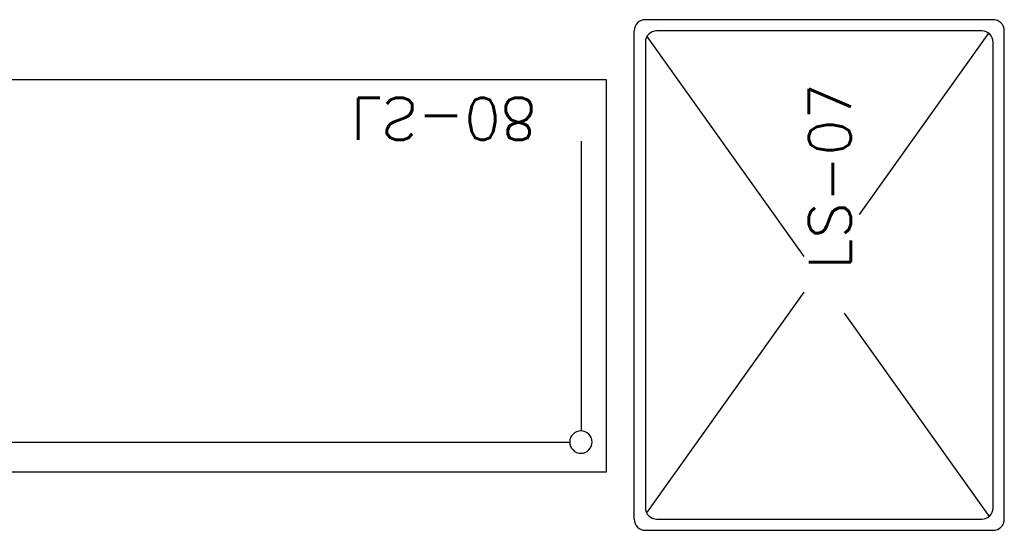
# Model space of a CAD drawing. Extents: x -13.5 to 60.2, y -0.1 to 41.9.
# Tile 12 of 57: x 18.8 to 20.6, y 15.6 to 16.5. Entities that reach past the tile are written whole.
import ezdxf

# ---------------------------------------------------------------- set-up
doc = ezdxf.new("R2010")
doc.units = 0
doc.header["$MEASUREMENT"] = 0
doc.layers.add('PAREDES', color=8, linetype='Continuous')
doc.styles.add('20--4-0', font='romans.shx', dxfattribs={"height": 0.08})

# ---------------------------------------------------------------- blocks, each defined once
blk = doc.blocks.new('LS-07')
at = {"layer": 'PAREDES'}
for p, q in [((-157.1299, 58.4362), (-157.7499, 58.4362)), ((-157.7699, 57.5462), (-157.7699, 58.4162)), ((-157.7471, 58.4063), (-157.4675, 58.0144)), ((-157.1499, 58.4162), (-157.7299, 58.4162)), ((-157.1381, 58.4123), (-157.3687, 58.0891)), ((-157.1099, 57.5462), (-157.1099, 58.4162)), ((-157.7499, 58.3962), (-157.7499, 57.5662)), ((-157.1299, 57.5662), (-157.1299, 58.3962)), ((-157.4675, 57.9506), (-157.7479, 57.5575)), ((-157.3954, 57.9133), (-157.1369, 57.551)), ((-157.7299, 57.5462), (-157.1499, 57.5462)), ((-157.7499, 57.5262), (-157.1299, 57.5262))]:
    blk.add_line(p, q, dxfattribs=at)
for centre, start, end in [((-157.7499, 58.4162), 90, 180), ((-157.1299, 58.4162), 0, 90), ((-157.7299, 58.3962), 90, 180), ((-157.1499, 58.3962), 0, 90), ((-157.7299, 57.5662), 180, 270), ((-157.1499, 57.5662), 270, 360), ((-157.7499, 57.5462), 180, 270), ((-157.1299, 57.5462), 270, 0)]:
    blk.add_arc(centre, 0.02, start, end, dxfattribs=at)
at = {"layer": 'PAREDES', "style": '20--4-0'}
blk.add_text('LS-07', height=0.075, rotation=90, dxfattribs=at).set_placement((-157.3834, 57.9915))
blk = doc.blocks.new('LS-08')
for p, q in [((-155.7199, 56.4312), (-158.5199, 56.4312)), ((-155.7199, 55.7312), (-155.7199, 56.4312)), ((-157.0999, 56.3772), (-155.7849, 56.3772)), ((-155.7639, 56.3572), (-155.7639, 55.8407)), ((-158.5199, 55.7312), (-155.7199, 55.7312))]:
    blk.add_line(p, q)
blk.add_circle((-155.7649, 56.3772), 0.02)
at = {"style": '20--4-0'}
blk.add_text('LS-08', height=0.075, dxfattribs=at).set_placement((-156.1751, 55.7638))

msp = doc.modelspace()

# ---------------------------------------------------------------- block references
at = {"layer": 'PAREDES', "lineweight": -3, "xscale": -1, "rotation": 180}
msp.add_blockref('LS-08', (175.562, 72.0981), dxfattribs=at)
at = {"layer": 'PAREDES', "lineweight": -3}
msp.add_blockref('LS-07', (177.662, -41.9626), dxfattribs=at)

doc.saveas('drawing.dxf')
